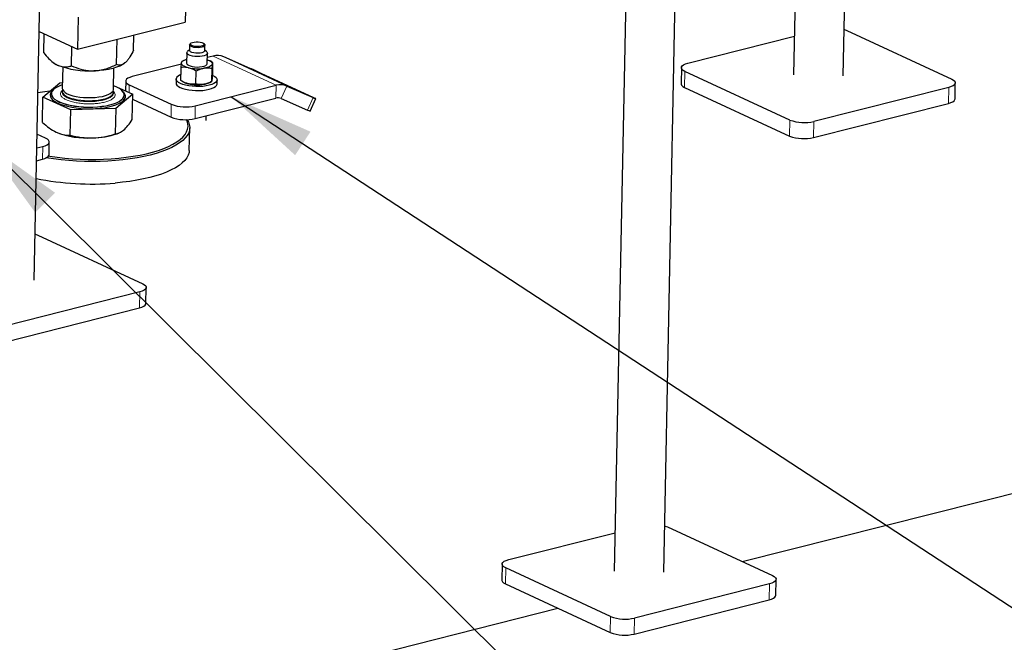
# Model space of a CAD drawing. Header units: millimetres. Extents: x 0 to 841, y 0 to 594.
# Tile 48 of 92: x 186 to 209, y 378 to 392. Entities that reach past the tile are written whole.
import ezdxf

# ---------------------------------------------------------------- set-up
doc = ezdxf.new("R2010")
doc.units = ezdxf.units.MM
doc.layers.add('NOTES', color=6, linetype='Continuous')
doc.layers.add('TRAIT-FORT', color=4, linetype='Continuous', lineweight=25)
doc.dimstyles.new('SLDDIMSTYLE2', dxfattribs={"dimtxt": 0.18, "dimasz": 2, "dimexe": 0, "dimexo": 0.0625, "dimgap": 0, "dimtad": 0, "dimtih": 1, "dimtoh": 1, "dimdec": 0, "dimrnd": 1e-09, "dimzin": 0, "dimdsep": 46, "dimtxsty": 'Standard', "dimsah": 1, "dimcen": 0.09, "dimadec": 0, "dimazin": 0, "dimtfac": 2, "dimtdec": 0, "dimtofl": 0, "dimtmove": 0, "dimatfit": 3, "dimfxl": 1, "dimfrac": 2, "dimtolj": 1, "dimtzin": 0, "dimarcsym": 0})

msp = doc.modelspace()

# ---------------------------------------------------------------- linework, layer by layer
at = {"lineweight": 18}
for p, q in [((190.47896, 391.61197), (191.9529, 390.92823)), ((190.72983, 391.59547), (192.20377, 390.91172)), ((201.52029, 391.25493), (201.51284, 390.87991)), ((188.51188, 390.75756), (188.51548, 390.93902)), ((191.9529, 390.92823), (191.94694, 390.62822)), ((192.20377, 390.91172), (192.07238, 390.61996)), ((207.69401, 390.87982), (207.68656, 390.5048)), ((192.68855, 390.34946), (192.81995, 390.64122)), ((189.49215, 390.18318), (189.49811, 390.4832)), ((190.0534, 390.14908), (190.05936, 390.4491)), ((203.97686, 390.11536), (203.96941, 389.74035)), ((204.53811, 390.08126), (204.53066, 389.70625)), ((186.48149, 389.19713), (186.48744, 389.49714)), ((188.75859, 386.08849), (188.75115, 385.71347)), ((197.32429, 379.6262), (197.31684, 379.25118)), ((203.49801, 379.25108), (203.49056, 378.87607)), ((199.78086, 378.48663), (199.77341, 378.11162)), ((200.34211, 378.45253), (200.33466, 378.07751))]:
    msp.add_line(p, q, dxfattribs=at)
at = {"lineweight": 18, "flags": 128}
for points in [[(186.94529, 390.76163), (186.9454, 390.75946), (186.95453, 390.72754), (186.9775, 390.69624), (187.01377, 390.66628), (187.0625, 390.63838), (187.12254, 390.61318), (187.19249, 390.59128), (187.2707, 390.57318), (187.35535, 390.55932), (187.44444, 390.55001), (187.53589, 390.54548), (187.62757, 390.54583)], [(187.62757, 390.54583), (187.71731, 390.55106), (187.80301, 390.56103), (187.88267, 390.57553), (187.95442, 390.5942), (188.01657, 390.61661), (188.06768, 390.64224), (188.10653, 390.67048), (188.13223, 390.70067), (188.14417, 390.73211), (188.14502, 390.74185)]]:
    msp.add_lwpolyline(points, dxfattribs=at)
at = {"lineweight": 18}
for points, knots in [([(187.63232, 390.49447), (187.59337, 390.494), (187.51315, 390.49303), (187.39014, 390.50174), (187.26843, 390.51871), (187.15563, 390.54444), (187.05924, 390.57737), (186.98463, 390.61531), (186.93432, 390.6556), (186.90693, 390.69668), (186.90187, 390.73832), (186.91636, 390.7781), (186.9445, 390.80218), (186.95732, 390.81315)], [0, 0, 0, 0, 0.08673426, 0.17866386, 0.27441535, 0.37219881, 0.46998228, 0.56573376, 0.65766337, 0.74439762, 0.83113188, 0.92306149, 1, 1, 1, 1]), ([(188.17822, 390.73574), (188.18152, 390.72215), (188.18833, 390.69416), (188.16946, 390.65174), (188.12674, 390.61019), (188.05835, 390.5722), (187.96846, 390.54023), (187.86297, 390.51628), (187.74973, 390.50031), (187.67069, 390.49638), (187.63232, 390.49447)], [0, 0, 0, 0, 0.116516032, 0.24001133, 0.368640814, 0.5, 0.631359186, 0.75998867, 0.883483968, 1, 1, 1, 1]), ([(188.14149, 390.7839), (188.145, 390.7812), (188.16494, 390.76591), (188.17222, 390.74937), (188.17822, 390.73574)], [0, 0, 0, 0, 0.176208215, 1, 1, 1, 1])]:
    msp.add_open_spline(points, degree=3, knots=knots, dxfattribs=at)
at = {"layer": 'TRAIT-FORT', "lineweight": 25}
for p, q in [((186.28659, 386.36144), (186.77885, 411.15162)), ((200.49349, 411.13586), (199.86623, 379.54706)), ((201.026, 379.52403), (201.65327, 411.11283)), ((204.41931, 409.15813), (204.06223, 391.17579)), ((205.222, 391.15276), (205.56895, 408.62483)), ((189.84062, 393.15996), (189.82573, 392.40993)), ((187.3159, 392.52112), (187.301, 391.77109)), ((187.301, 391.77109), (189.82573, 392.40993)), ((186.40228, 392.18799), (187.301, 391.77109)), ((186.51226, 391.68739), (186.5211, 392.13287)), ((188.21674, 391.41708), (188.22843, 392.00576)), ((188.61639, 391.75207), (188.62341, 392.1057)), ((201.59022, 391.44874), (204.08016, 392.07878)), ((205.30737, 392.21319), (207.76394, 391.07363)), ((187.16467, 391.38474), (187.17352, 391.83022)), ((189.92609, 391.87556), (189.92348, 391.7443)), ((189.95825, 391.91427), (189.93935, 391.89846)), ((190.27368, 391.89182), (190.25542, 391.90837)), ((190.28341, 391.73716), (190.28602, 391.86841)), ((189.86238, 391.68924), (189.85754, 391.44548)), ((189.92372, 391.75631), (189.88006, 391.71978)), ((190.32583, 391.71093), (190.28365, 391.74916)), ((190.33744, 391.43595), (190.34228, 391.67971)), ((190.47896, 391.61197), (190.34024, 391.57687)), ((191.34601, 391.32496), (190.72983, 391.59547)), ((186.66866, 391.51778), (186.70495, 391.48489)), ((186.95698, 391.35598), (186.94712, 390.85942)), ((188.14688, 390.8356), (188.15674, 391.33216)), ((189.73503, 391.42373), (188.58541, 391.13284)), ((189.72236, 391.04279), (189.72832, 391.3428)), ((189.79041, 391.51133), (189.74565, 391.48667)), ((190.33723, 391.43299), (190.33744, 391.43595)), ((190.44421, 391.47669), (190.40713, 391.49908)), ((190.44755, 391.31964), (190.44159, 391.01962)), ((190.44416, 391.4766), (190.46517, 391.46363)), ((190.46517, 391.46363), (190.45922, 391.16361)), ((201.43596, 391.34273), (201.42851, 390.96771)), ((189.61014, 391.07523), (189.60828, 390.98148)), ((190.07316, 390.95921), (190.07912, 391.25922)), ((192.83191, 390.63902), (191.60363, 391.2088)), ((203.97686, 390.11536), (201.52029, 391.25493)), ((186.49173, 390.65391), (186.89138, 390.9889)), ((186.89138, 390.9889), (186.94973, 390.9907)), ((188.14868, 390.92604), (188.59587, 390.7186)), ((188.43115, 391.02682), (188.42659, 390.79713)), ((188.51548, 390.93902), (189.49811, 390.4832)), ((189.74332, 391.02973), (189.78041, 391.00734)), ((190.05936, 390.4491), (191.9529, 390.92823)), ((190.39712, 390.99509), (190.44188, 391.01974)), ((190.56809, 390.96242), (190.56995, 391.05617)), ((192.20377, 390.91172), (192.81995, 390.64122)), ((201.51284, 390.87991), (203.96941, 389.74035)), ((207.69401, 390.87982), (204.53811, 390.08126)), ((207.84083, 390.61082), (207.84827, 390.98583)), ((186.47993, 390.05967), (186.49173, 390.65391)), ((187.14415, 390.35126), (186.49173, 390.65391)), ((186.69056, 390.73321), (186.69049, 390.72946)), ((186.94571, 390.78838), (186.94526, 390.76567)), ((186.94526, 390.76567), (186.94529, 390.76163)), ((188.1398, 390.79474), (188.1374, 390.80025)), ((188.14502, 390.74185), (188.14547, 390.76456)), ((188.59587, 390.7186), (188.19622, 390.38361)), ((188.39815, 390.69555), (188.39823, 390.6993)), ((188.58407, 390.12436), (188.59587, 390.7186)), ((190.0534, 390.14908), (191.94694, 390.62822)), ((192.07238, 390.61996), (192.68855, 390.34946)), ((192.74809, 390.32431), (192.87948, 390.61607)), ((188.19622, 390.38361), (187.14415, 390.35126)), ((188.19622, 390.38361), (188.18442, 389.78937)), ((188.59351, 390.60005), (189.49215, 390.18318)), ((204.53066, 389.70625), (207.68656, 390.5048)), ((187.13235, 389.75702), (187.14415, 390.35126)), ((190.31101, 390.10465), (190.3132, 390.21482)), ((189.91883, 389.40481), (189.92925, 389.92983)), ((186.55738, 389.69096), (186.35457, 389.78504)), ((188.23191, 389.79595), (188.26999, 389.81088)), ((186.34815, 389.4619), (186.48744, 389.49714)), ((186.63575, 389.30315), (186.64171, 389.60316)), ((186.34219, 389.16189), (186.48149, 389.19713)), ((186.37196, 387.42187), (188.82853, 386.2823)), ((188.75859, 386.08849), (185.60269, 385.28993)), ((188.90541, 385.81949), (188.91286, 386.1945)), ((185.59524, 384.91492), (188.75115, 385.71347)), ((202.86012, 379.77324), (217.48054, 383.47273)), ((201.11137, 380.58446), (203.56794, 379.4449)), ((197.39422, 379.82001), (199.88416, 380.45005)), ((197.23996, 379.714), (197.23251, 379.33898)), ((199.78086, 378.48663), (197.32429, 379.6262)), ((203.64483, 378.98208), (203.65227, 379.3571)), ((197.31684, 379.25118), (199.77341, 378.11162)), ((203.49801, 379.25108), (200.34211, 378.45253)), ((200.33466, 378.07751), (203.49056, 378.87607)), ((183.9247, 374.98192), (198.54513, 378.6814))]:
    msp.add_line(p, q, dxfattribs=at)
at = {"layer": 'TRAIT-FORT', "lineweight": 25, "flags": 128}
for points in [[(205.24353, 392.23693), (205.25338, 392.23389), (205.30737, 392.21319)], [(190.28586, 391.86619), (190.27643, 391.84886), (190.25319, 391.8334), (190.21804, 391.82107), (190.17381, 391.81286), (190.12409, 391.80945), (190.07291, 391.81109), (190.02442, 391.81768), (189.98254, 391.82866), (189.95067, 391.84315), (189.93138, 391.85998), (189.92625, 391.87778), (189.93568, 391.89511), (189.93935, 391.89846)], [(190.26626, 391.88559), (190.25716, 391.86948), (190.23466, 391.85526), (190.20077, 391.8442), (190.1585, 391.83726), (190.11161, 391.83508), (190.06425, 391.83785), (190.02064, 391.84531), (189.98465, 391.85681), (189.95948, 391.87133), (189.94737, 391.88757), (189.9494, 391.90409), (189.96537, 391.91942), (189.99388, 391.93221), (190.03239, 391.94131), (190.07748, 391.94591), (190.12514, 391.94562), (190.17113, 391.94045), (190.21138, 391.93086), (190.24231, 391.9177), (190.26115, 391.90215), (190.26626, 391.88559)], [(190.27368, 391.89182), (190.28073, 391.88399), (190.28586, 391.86619)], [(189.73788, 391.4523), (189.74295, 391.46848), (189.75408, 391.48418), (189.77109, 391.49914), (189.79369, 391.5131), (189.82148, 391.52582), (189.854, 391.53708), (189.85939, 391.53867)], [(190.34207, 391.67675), (190.33201, 391.65632), (190.30752, 391.63766), (190.27013, 391.62194), (190.2222, 391.61015), (190.16674, 391.60303), (190.10723, 391.60102), (190.04741, 391.60426), (189.99105, 391.61254), (189.94167, 391.62534), (189.90239, 391.64186), (189.87568, 391.66105), (189.8632, 391.68172), (189.86576, 391.70256), (189.88006, 391.71978)], [(190.28341, 391.73716), (190.28326, 391.73494), (190.27382, 391.71761), (190.25059, 391.70215), (190.21543, 391.68982), (190.1712, 391.68161), (190.12148, 391.67819), (190.07031, 391.67984), (190.02181, 391.68642), (189.97993, 391.6974), (189.94806, 391.71189), (189.92878, 391.72872), (189.92348, 391.7443)], [(190.32583, 391.71093), (190.33707, 391.69767), (190.34207, 391.67675)], [(188.41392, 391.45114), (188.36145, 391.41443), (188.2953, 391.38066), (188.21659, 391.35041), (188.12668, 391.32419), (188.02711, 391.30246), (187.91957, 391.28559), (187.8059, 391.27386), (187.68806, 391.26747)], [(189.90447, 391.33852), (189.86646, 391.34884), (189.83241, 391.36073), (189.8029, 391.37399), (189.77842, 391.3884), (189.75941, 391.4037), (189.74618, 391.41963), (189.73896, 391.43592), (189.73788, 391.4523)], [(189.85754, 391.44548), (189.85836, 391.43796), (189.87084, 391.41729), (189.89755, 391.3981), (189.93683, 391.38158), (189.98621, 391.36878), (190.04257, 391.3605), (190.10239, 391.35726), (190.1619, 391.35927), (190.21736, 391.36639), (190.26529, 391.37818), (190.30268, 391.3939), (190.32717, 391.41256), (190.33723, 391.43299)], [(190.45711, 391.42913), (190.45204, 391.41296), (190.4409, 391.39725), (190.42389, 391.38229), (190.40129, 391.36834), (190.3735, 391.35561), (190.34098, 391.34435), (190.3043, 391.33473), (190.26408, 391.32693)], [(190.33929, 391.52915), (190.36257, 391.5207), (190.39208, 391.50744), (190.41656, 391.49303), (190.43557, 391.47774), (190.4488, 391.4618), (190.45602, 391.44551), (190.45711, 391.42913)], [(201.52029, 391.25493), (201.47843, 391.2787), (201.4503, 391.30462), (201.437, 391.3317), (201.43902, 391.3589), (201.45629, 391.38517), (201.48815, 391.40951), (201.53338, 391.43097), (201.59022, 391.44874)], [(188.58541, 391.13284), (188.52857, 391.11507), (188.48334, 391.0936), (188.45148, 391.06927), (188.43421, 391.04299), (188.43219, 391.01579), (188.44549, 390.98871), (188.47362, 390.96279), (188.51548, 390.93902)], [(190.45926, 391.1658), (190.47043, 391.16074), (190.51547, 391.13546), (190.54757, 391.10805), (190.56578, 391.07936), (190.56953, 391.05026), (190.55871, 391.02162), (190.53365, 390.99432), (190.49511, 390.96919), (190.44427, 390.947), (190.38266, 390.92841), (190.31216, 390.91399), (190.23491, 390.90418), (190.15326, 390.89928), (190.06969, 390.89944), (189.98674, 390.90464), (189.90693, 390.91474), (189.83268, 390.92943), (189.76625, 390.94826), (189.70966, 390.97066), (189.66462, 390.99594), (189.63252, 391.02335), (189.61431, 391.05204), (189.61056, 391.08115), (189.61056, 391.08115)], [(207.76394, 391.07363), (207.8058, 391.04986), (207.83393, 391.02394), (207.84724, 390.99686), (207.84521, 390.96966), (207.82794, 390.94339), (207.79608, 390.91905), (207.75086, 390.89758), (207.69401, 390.87982)], [(186.94871, 390.93923), (186.90682, 390.92475), (186.83943, 390.89597), (186.78361, 390.86425), (186.74029, 390.83009), (186.71017, 390.79407), (186.69374, 390.75676), (186.69129, 390.71879), (186.70284, 390.68078), (186.72821, 390.64336), (186.76698, 390.60713), (186.81852, 390.57269), (186.88197, 390.54061), (186.95631, 390.51141), (187.0403, 390.48557), (187.13256, 390.46353), (187.23159, 390.44563), (187.33576, 390.43218), (187.44335, 390.42339), (187.5526, 390.41941), (187.66171, 390.42031)], [(186.94712, 390.85942), (186.94726, 390.85321), (186.95639, 390.82129), (186.97936, 390.78999), (187.01563, 390.76004), (187.06436, 390.73213), (187.1244, 390.70693), (187.19435, 390.68503), (187.27256, 390.66693), (187.35721, 390.65307), (187.4463, 390.64377), (187.53776, 390.63924), (187.62943, 390.63959)], [(187.66171, 390.42031), (187.7689, 390.42606), (187.87241, 390.43658), (187.97052, 390.4517), (188.06164, 390.47115), (188.14427, 390.49463), (188.21705, 390.52175), (188.27878, 390.55207), (188.32845, 390.58507), (188.36525, 390.62024), (188.38857, 390.65698), (188.39803, 390.69469), (188.39348, 390.73276), (188.37498, 390.77056), (188.34284, 390.80746), (188.29759, 390.84287), (188.23998, 390.8762), (188.17094, 390.9069), (188.14847, 390.91541)], [(189.60828, 390.98148), (189.61245, 390.95828), (189.63065, 390.92959), (189.66276, 390.90219), (189.70779, 390.8769), (189.76439, 390.85451), (189.83081, 390.83568), (189.90506, 390.82099), (189.98488, 390.81089), (190.06783, 390.80568), (190.1514, 390.80553), (190.23305, 390.81043), (190.3103, 390.82023), (190.3808, 390.83465), (190.44241, 390.85324), (190.49325, 390.87544), (190.53179, 390.90057), (190.55685, 390.92787), (190.56767, 390.9565), (190.56809, 390.96242)], [(201.42851, 390.96771), (201.42955, 390.95668), (201.44286, 390.9296), (201.47098, 390.90368), (201.51284, 390.87991)], [(186.6563, 390.79185), (186.53719, 390.77609), (186.37432, 390.74995), (186.37373, 390.74984)], [(186.72697, 390.816), (186.69603, 390.78542), (186.67195, 390.74748), (186.66218, 390.70853), (186.66688, 390.66921), (186.68599, 390.63018), (186.71918, 390.59206), (186.76591, 390.55549), (186.82541, 390.52107), (186.89671, 390.48936), (186.97864, 390.46089), (187.06984, 390.43611), (187.16883, 390.41544), (187.27398, 390.39922), (187.38355, 390.38771), (187.49576, 390.38111), (187.60875, 390.37951), (187.72068, 390.38295), (187.82971, 390.39137), (187.93403, 390.40464), (188.03196, 390.42253), (188.12186, 390.44474), (188.20228, 390.47093), (188.27188, 390.50065), (188.32953, 390.53341), (188.37427, 390.56869), (188.40538, 390.6059), (188.42235, 390.64442), (188.42488, 390.68364), (188.41295, 390.72289), (188.38675, 390.76155), (188.36514, 390.78347)], [(186.69049, 390.72946), (186.69121, 390.71504), (186.70276, 390.67703), (186.72813, 390.63961), (186.76691, 390.60338), (186.81844, 390.56894), (186.8819, 390.53686), (186.95623, 390.50766), (187.04022, 390.48182), (187.13249, 390.45978), (187.23152, 390.44188), (187.33568, 390.42843), (187.44327, 390.41964), (187.55252, 390.41566), (187.66164, 390.41656)], [(186.95519, 390.82373), (186.94824, 390.80606), (186.94682, 390.77417), (186.95944, 390.74234), (186.9858, 390.71131), (187.02528, 390.6818), (187.07695, 390.65451), (187.13961, 390.63009), (187.21179, 390.60909), (187.29179, 390.59202), (187.37773, 390.57926), (187.46762, 390.57114), (187.55933, 390.56782), (187.65072, 390.5694), (187.73964, 390.57583), (187.82402, 390.58696), (187.90187, 390.60253), (187.97137, 390.62218), (188.03089, 390.64545), (188.07903, 390.67179), (188.11467, 390.70058), (188.13698, 390.73115), (188.14542, 390.76278), (188.1398, 390.79474), (188.1398, 390.79474)], [(187.62943, 390.63959), (187.71917, 390.64481), (187.80487, 390.65479), (187.88453, 390.66928), (187.95628, 390.68795), (188.01843, 390.71037), (188.06954, 390.73599), (188.1084, 390.76423), (188.1341, 390.79442), (188.14603, 390.82586), (188.14688, 390.8356)], [(187.66164, 390.41656), (187.76883, 390.42231), (187.87233, 390.43283), (187.97045, 390.44795), (188.06157, 390.4674), (188.1442, 390.49088), (188.21697, 390.518), (188.27871, 390.54832), (188.32838, 390.58132), (188.36518, 390.61649), (188.3885, 390.65323), (188.39796, 390.69094), (188.39815, 390.69555)], [(192.81995, 390.64122), (192.84389, 390.63077), (192.86218, 390.62291), (192.87414, 390.61794), (192.87929, 390.61606), (192.87744, 390.61734), (192.86866, 390.62172), (192.85329, 390.62904), (192.83191, 390.63902)], [(207.68656, 390.5048), (207.74341, 390.52257), (207.78863, 390.54403), (207.82049, 390.56837), (207.83777, 390.59464), (207.84083, 390.61082)], [(189.8677, 390.12439), (189.89695, 390.07263), (189.92007, 390.00885), (189.92916, 389.9449), (189.92417, 389.88113), (189.90513, 389.81793), (189.87215, 389.75566), (189.82543, 389.6947), (189.76523, 389.63539), (189.69191, 389.5781), (189.6059, 389.52314), (189.50772, 389.47086), (189.39792, 389.42154), (189.27716, 389.37549), (189.14614, 389.33297), (189.00564, 389.29424), (188.85648, 389.25951), (188.69953, 389.22899), (188.53572, 389.20287), (188.366, 389.1813), (188.19138, 389.16439), (188.01287, 389.15226), (187.83153, 389.14497), (187.64842, 389.14257), (187.46461, 389.14507), (187.28118, 389.15245), (187.09921, 389.16467), (186.91977, 389.18166), (186.7439, 389.20332), (186.57265, 389.22953), (186.56506, 389.23081)], [(186.62559, 389.27351), (186.65527, 389.26879), (186.82771, 389.2445), (187.00437, 389.22485), (187.1842, 389.20994), (187.36612, 389.19988), (187.54902, 389.19472), (187.73181, 389.1945), (187.91338, 389.1992), (188.09266, 389.20882), (188.26855, 389.22328), (188.44001, 389.2425), (188.60599, 389.26637), (188.76551, 389.29474), (188.9176, 389.32745), (189.06135, 389.36429), (189.19589, 389.40504), (189.32041, 389.44946), (189.43417, 389.49728), (189.53648, 389.54821), (189.62673, 389.60195), (189.70436, 389.65818), (189.76893, 389.71655), (189.82003, 389.77672), (189.85736, 389.83832), (189.8807, 389.90098), (189.88991, 389.96433), (189.88492, 390.02798), (189.86577, 390.09155), (189.85043, 390.12411)], [(186.48744, 389.49714), (186.54429, 389.51491), (186.58951, 389.53638), (186.62137, 389.56071), (186.63865, 389.58699), (186.64067, 389.61419), (186.62736, 389.64127), (186.59924, 389.66719), (186.55738, 389.69096)], [(186.48149, 389.19713), (186.53833, 389.2149), (186.58356, 389.23636), (186.61542, 389.2607), (186.63269, 389.28697), (186.63575, 389.30315)], [(189.91883, 389.40481), (189.91375, 389.35611), (189.89471, 389.2929), (189.86173, 389.23064), (189.815, 389.16968), (189.7548, 389.11037), (189.68149, 389.05307), (189.59548, 388.99812), (189.49729, 388.94583), (189.38749, 388.89652), (189.26673, 388.85047), (189.13572, 388.80795), (188.99522, 388.76921), (188.84605, 388.73449), (188.68911, 388.70397), (188.52529, 388.67785), (188.35558, 388.65628), (188.18095, 388.63937)], [(186.30811, 387.4456), (186.31797, 387.44257), (186.37196, 387.42187)], [(188.82853, 386.2823), (188.87039, 386.25853), (188.89851, 386.23261), (188.91182, 386.20553), (188.9098, 386.17833), (188.89252, 386.15206), (188.86066, 386.12772), (188.81544, 386.10626), (188.75859, 386.08849)], [(188.75115, 385.71347), (188.80799, 385.73124), (188.85322, 385.75271), (188.88508, 385.77704), (188.90235, 385.80332), (188.90541, 385.81949)], [(201.04753, 380.6082), (201.05738, 380.60516), (201.11137, 380.58446)], [(197.32429, 379.6262), (197.28243, 379.64996), (197.2543, 379.67589), (197.241, 379.70297), (197.24302, 379.73017), (197.26029, 379.75644), (197.29215, 379.78078), (197.33737, 379.80224), (197.39422, 379.82001)], [(197.23251, 379.33898), (197.23355, 379.32795), (197.24686, 379.30087), (197.27498, 379.27495), (197.31684, 379.25118)], [(203.56794, 379.4449), (203.6098, 379.42113), (203.63793, 379.39521), (203.65123, 379.36813), (203.64921, 379.34093), (203.63194, 379.31466), (203.60008, 379.29032), (203.55486, 379.26885), (203.49801, 379.25108)], [(203.49056, 378.87607), (203.54741, 378.89384), (203.59263, 378.9153), (203.62449, 378.93964), (203.64177, 378.96591), (203.64483, 378.98208)]]:
    msp.add_lwpolyline(points, dxfattribs=at)
at = {"layer": 'TRAIT-FORT', "lineweight": 25}
for centre, radius, start, end in [((190.58053, 391.24101), 0.38461, 67.158807, 105.313661), ((187.03032, 391.85728), 0.49452, 228.854584, 246.838012), ((187.57217, 393.2913), 2.02714, 248.700346, 273.277366), ((190.11474, 392.27877), 0.96348, 257.393726, 278.916516), ((184.88151, 376.64337), 16.04178, 65.226107, 66.235457), ((189.76065, 391.02362), 0.16074, 102.780271, 159.028816), ((189.98123, 391.36454), 0.40979, 240.65537, 258.141784), ((190.1073, 391.90375), 0.96348, 257.393726, 278.916516), ((190.2038, 391.37403), 0.42541, 277.134581, 297.029445), ((192.05447, 390.55727), 0.38461, 67.158807, 105.313661), ((191.99773, 390.44274), 0.19231, 67.158807, 105.313661), ((189.83442, 391.3826), 0.96022, 249.49802, 283.547969), ((189.82846, 391.08258), 0.96022, 249.49802, 283.547969), ((192.99789, 390.9987), 0.71917, 244.524067, 249.674451), ((204.31317, 391.01476), 0.96022, 249.49802, 283.547969), ((187.54096, 391.71999), 2.02714, 248.700346, 273.277366), ((187.64702, 391.45962), 1.76349, 270.319516, 289.369793), ((204.30572, 390.63975), 0.96022, 249.49802, 283.547969), ((187.63351, 395.07985), 6.46371, 258.401618, 274.858496), ((200.11717, 379.38603), 0.96022, 249.49802, 283.547969), ((200.10972, 379.01101), 0.96022, 249.49802, 283.547969)]:
    msp.add_arc(centre, radius, start, end, dxfattribs=at)
for points, knots in [([(186.51226, 391.68739), (186.54995, 391.64272), (186.61921, 391.56066), (186.72831, 391.46207), (186.79966, 391.42262), (186.83582, 391.40263)], [0, 0, 0, 0, 0.3707742, 0.68118194, 1, 1, 1, 1]), ([(188.61639, 391.75207), (188.58839, 391.69775), (188.54599, 391.61549), (188.48586, 391.52732), (188.44637, 391.48007), (188.4223, 391.45861), (188.41392, 391.45114)], [0, 0, 0, 0, 0.43204542, 0.65434926, 0.87965336, 1, 1, 1, 1]), ([(186.83582, 391.40263), (186.84154, 391.40006), (186.88725, 391.37953), (186.97454, 391.35829), (187.07838, 391.36236), (187.14051, 391.37847), (187.16467, 391.38474)], [0, 0, 0, 0, 0.05039955, 0.40261353, 0.76758847, 1, 1, 1, 1]), ([(187.16467, 391.38474), (187.23611, 391.35558), (187.3443, 391.31142), (187.49982, 391.27781), (187.60276, 391.26661), (187.66603, 391.26725), (187.68806, 391.26747)], [0, 0, 0, 0, 0.43204542, 0.65434926, 0.87965336, 1, 1, 1, 1]), ([(187.68806, 391.26747), (187.73384, 391.27078), (187.82635, 391.27747), (187.96149, 391.31134), (188.09243, 391.35781), (188.17518, 391.39726), (188.21674, 391.41708)], [0, 0, 0, 0, 0.24957791, 0.50436411, 0.75104693, 1, 1, 1, 1]), ([(188.41392, 391.45114), (188.39658, 391.43848), (188.36154, 391.41289), (188.31102, 391.39979), (188.26244, 391.40082), (188.23202, 391.41165), (188.21674, 391.41708)], [0, 0, 0, 0, 0.24957791, 0.50436411, 0.75104693, 1, 1, 1, 1]), ([(189.72832, 391.3428), (189.72994, 391.36472), (189.73322, 391.40915), (189.73631, 391.43779), (189.73788, 391.4523)], [0, 0, 0, 0, 0.49324437, 1, 1, 1, 1]), ([(189.90447, 391.33852), (189.87968, 391.34297), (189.82948, 391.35199), (189.77092, 391.34894), (189.73754, 391.34413), (189.72832, 391.3428)], [0, 0, 0, 0, 0.413688, 0.83802774, 1, 1, 1, 1]), ([(189.73788, 391.4523), (189.73909, 391.461), (189.74155, 391.47863), (189.74401, 391.48541), (189.7453, 391.48629), (189.74557, 391.48648)], [0, 0, 0, 0, 0.43629812, 0.88383013, 1, 1, 1, 1]), ([(190.07912, 391.25922), (190.05122, 391.2763), (189.99466, 391.31092), (189.9348, 391.32924), (189.90447, 391.33852)], [0, 0, 0, 0, 0.49324437, 1, 1, 1, 1]), ([(190.26408, 391.32693), (190.23805, 391.32123), (190.18533, 391.30966), (190.12385, 391.28271), (190.0888, 391.26431), (190.07912, 391.25922)], [0, 0, 0, 0, 0.413688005, 0.838027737, 1, 1, 1, 1]), ([(190.44755, 391.31964), (190.41824, 391.32518), (190.35882, 391.33641), (190.29594, 391.33012), (190.26408, 391.32693)], [0, 0, 0, 0, 0.49324437, 1, 1, 1, 1]), ([(190.45711, 391.42913), (190.45583, 391.41753), (190.45326, 391.39402), (190.44999, 391.3532), (190.44808, 391.3269), (190.44755, 391.31964)], [0, 0, 0, 0, 0.413688, 0.83802774, 1, 1, 1, 1]), ([(190.46517, 391.46363), (190.46397, 391.46247), (190.46152, 391.46013), (190.45859, 391.43956), (190.45711, 391.42913)], [0, 0, 0, 0, 0.49324437, 1, 1, 1, 1]), ([(190.45922, 391.16361), (190.4576, 391.1417), (190.45432, 391.09726), (190.45123, 391.06863), (190.44966, 391.05412)], [0, 0, 0, 0, 0.49324437, 1, 1, 1, 1]), ([(189.89702, 390.9635), (189.87229, 390.97084), (189.8222, 390.98571), (189.76432, 391.01651), (189.73144, 391.0371), (189.72236, 391.04279)], [0, 0, 0, 0, 0.41368801, 0.83802774, 1, 1, 1, 1]), ([(190.07316, 390.95921), (190.04485, 390.95553), (189.98746, 390.94805), (189.92744, 390.9583), (189.89702, 390.9635)], [0, 0, 0, 0, 0.49324437, 1, 1, 1, 1]), ([(190.25663, 390.95192), (190.23066, 390.9491), (190.17805, 390.94339), (190.11725, 390.95029), (190.08271, 390.95728), (190.07316, 390.95921)], [0, 0, 0, 0, 0.41368801, 0.83802774, 1, 1, 1, 1]), ([(190.44159, 391.01962), (190.41187, 391.0044), (190.35161, 390.97354), (190.28858, 390.95919), (190.25663, 390.95192)], [0, 0, 0, 0, 0.49324437, 1, 1, 1, 1]), ([(190.44966, 391.05412), (190.44844, 391.0454), (190.44598, 391.02774), (190.44339, 391.02077), (190.44198, 391.01987), (190.44159, 391.01962)], [0, 0, 0, 0, 0.413688, 0.83802774, 1, 1, 1, 1]), ([(186.47993, 390.05967), (186.53248, 390.01356), (186.63855, 389.9205), (186.74892, 389.86122), (186.80461, 389.83131)], [0, 0, 0, 0, 0.49545796, 1, 1, 1, 1]), ([(188.38271, 389.87983), (188.41627, 389.91177), (188.48414, 389.97638), (188.55052, 390.07467), (188.58407, 390.12436)], [0, 0, 0, 0, 0.49451073, 1, 1, 1, 1]), ([(186.80461, 389.83131), (186.85935, 389.80984), (186.97004, 389.76641), (187.07785, 389.76018), (187.13235, 389.75702)], [0, 0, 0, 0, 0.49451073, 1, 1, 1, 1]), ([(187.13235, 389.75702), (187.21735, 389.73812), (187.38892, 389.69996), (187.567, 389.69743), (187.65686, 389.69616)], [0, 0, 0, 0, 0.49545796, 1, 1, 1, 1]), ([(187.65686, 389.69616), (187.74508, 389.70275), (187.92347, 389.71608), (188.0968, 389.76476), (188.18442, 389.78937)], [0, 0, 0, 0, 0.494510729, 1, 1, 1, 1]), ([(188.18442, 389.78937), (188.21644, 389.79504), (188.28108, 389.80648), (188.34863, 389.85523), (188.38271, 389.87983)], [0, 0, 0, 0, 0.49545796, 1, 1, 1, 1])]:
    msp.add_open_spline(points, degree=3, knots=knots, dxfattribs=at)

# ---------------------------------------------------------------- leaders
at = {"layer": 'NOTES'}
for points in [[(190.90255, 390.66245), (227.73585, 366.54894)], [(185.1266, 389.58983), (217.73585, 357.17787)]]:
    msp.add_leader(points, dimstyle='SLDDIMSTYLE2', dxfattribs=at)

doc.saveas('drawing.dxf')
